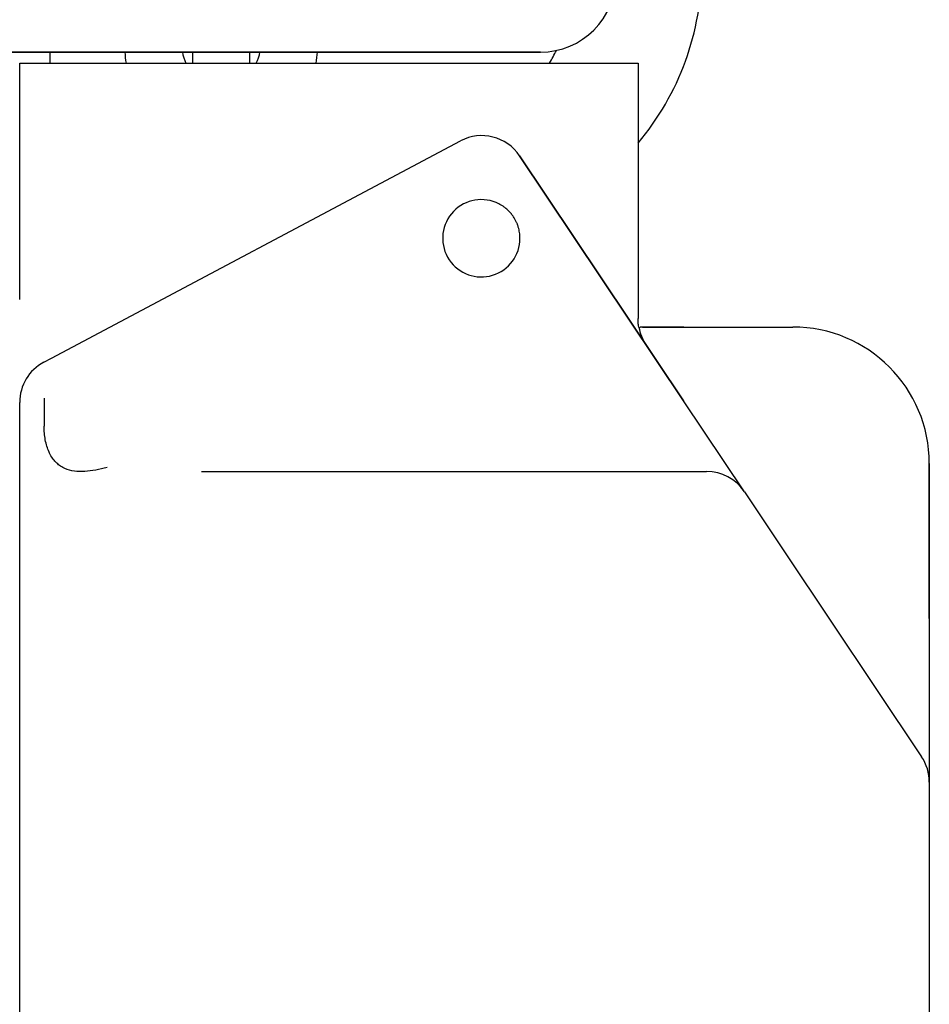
# Model space of a CAD drawing. Header units: millimetres. Extents: x 1088 to 3351, y -654 to 947.
# Tile 12 of 31: x 1887 to 1987, y 216 to 325. Entities that reach past the tile are written whole.
import ezdxf

# ---------------------------------------------------------------- set-up
doc = ezdxf.new("R2010")
doc.units = ezdxf.units.MM
doc.dimstyles.get("Standard").update_dxf_attribs({"dimtxt": 20, "dimasz": 10, "dimexe": 0.18, "dimexo": 0.0625, "dimgap": 10, "dimtad": 0, "dimtih": 1, "dimtoh": 1, "dimdsep": 46, "dimtxsty": 'Standard', "dimcen": 0.09, "dimclrd": 256, "dimclre": 256, "dimclrt": 256, "dimadec": 0, "dimazin": 0, "dimtfac": 1, "dimtofl": 0, "dimtmove": 0, "dimatfit": 3, "dimfxl": 0, "dimtolj": 1, "dimtzin": 0, "dimarcsym": 0})

# ---------------------------------------------------------------- blocks, each defined once
blk = doc.blocks.new('*D3')
at = {"lineweight": -2}
for p, q in [((1711.79, 353.28), (1711.79, 60.79)), ((1986.66, 240.78), (1986.66, 60.79)), ((1721.79, 60.97), (1814.22, 60.97)), ((1976.66, 60.97), (1884.22, 60.97))]:
    blk.add_line(p, q, dxfattribs=at)
at = {"lineweight": 18}
for points in [[(1721.79, 62.63), (1721.79, 59.3), (1711.79, 60.97)], [(1976.66, 62.63), (1976.66, 59.3), (1986.66, 60.97)]]:
    blk.add_solid(points, dxfattribs=at)
at = {"layer": 'Defpoints', "color": 0, "lineweight": 18}
for p in [(1711.79, 353.34), (1986.66, 240.84), (1986.66, 60.97)]:
    blk.add_point(p, dxfattribs=at)
at = {"lineweight": 18, "insert": (1849.22, 60.97), "char_height": 20, "width": 13.3333, "attachment_point": 5}
blk.add_mtext('\\A1;290', dxfattribs=at)

msp = doc.modelspace()

# ---------------------------------------------------------------- linework, layer by layer
for p, q in [((1764.634, 321.044), (1943.911, 321.044)), ((1943.911, 321.044), (1764.634, 321.044)), ((1890.017, 319.845), (1890.017, 321.044)), ((1905.657, 320.827), (1905.657, 319.844)), ((1911.957, 319.844), (1911.957, 320.827)), ((1886.661, 293.885), (1886.661, 319.844)), ((1886.661, 293.885), (1886.661, 319.844)), ((1886.661, 319.844), (1891.661, 319.844)), ((1891.661, 319.844), (1949.661, 319.844)), ((1949.661, 319.844), (1954.636, 319.844)), ((1954.636, 319.844), (1954.636, 291.763)), ((1890.175, 287.437), (1935.122, 311.286)), ((1890.175, 287.437), (1935.122, 311.286)), ((1959.633, 282.741), (1941.621, 309.651)), ((1941.621, 309.651), (1959.633, 282.741)), ((1954.823, 290.844), (1954.874, 290.844)), ((1959.661, 290.844), (1954.874, 290.844)), ((1959.661, 290.844), (1971.661, 290.844)), ((1959.661, 290.844), (1971.661, 290.844)), ((1889.317, 286.981), (1890.175, 287.437)), ((1889.317, 286.981), (1890.175, 287.437)), ((1886.661, 198.696), (1886.661, 282.565)), ((1886.661, 198.696), (1886.661, 282.565)), ((1889.34, 283.02), (1889.34, 279.959)), ((1966.327, 272.741), (1959.633, 282.741)), ((1906.661, 274.959), (1962.172, 274.959)), ((1986.661, 258.821), (1986.661, 275.844)), ((1986.661, 275.844), (1986.661, 258.821)), ((1966.327, 272.741), (1970.816, 266.034)), ((1966.327, 272.741), (1970.816, 266.034)), ((1970.816, 266.034), (1985.816, 243.624)), ((1986.661, 258.821), (1986.661, 240.843)), ((1985.81, 243.633), (1985.816, 243.624)), ((1986.661, 240.843), (1986.661, 139.844)), ((1986.661, 240.843), (1986.661, 139.844))]:
    msp.add_line(p, q)
for centre, radius, start, end in [((1931.661, 330.326), 30, 319.9812, 0), ((1943.911, 329.344), 8.3, 270, 0), ((1943.911, 329.344), 8.3, 270, 0), ((1908.207, 321.577), 10, 183.05297, 189.97734), ((1908.207, 321.577), 3.7, 188.27577, 207.92249), ((1908.807, 320.827), 3.15, 176.04141, 180), ((1908.807, 320.827), 3.15, 0, 3.95859), ((1909.407, 321.577), 3.7, 332.0775, 351.72422), ((1909.407, 321.577), 10, 350.02266, 356.94703), ((1927.661, 329.945), 20, 329.6671, 334.17076), ((1937.465, 306.87), 5, 33.79677, 117.95145), ((1937.411, 300.594), 4.25, 67.49706, 0.09649), ((1959.661, 291.688), 5, 189.71062, 213.79677), ((1971.661, 275.844), 15, 0, 90), ((1971.661, 275.844), 15, 0, 90), ((1891.661, 282.565), 5, 117.95145, 180), ((1962.172, 269.959), 5, 33.79677, 90), ((1981.661, 240.843), 5, 0, 33.79677)]:
    msp.add_arc(centre, radius, start, end)
for points, knots in [([(1941.661, 300.602), (1941.661, 300.812), (1941.645, 301.019), (1941.583, 301.429), (1941.538, 301.631), (1941.462, 301.881), (1941.446, 301.931), (1941.42, 302.005), (1941.411, 302.03), (1941.393, 302.079), (1941.347, 302.201), (1941.296, 302.321), (1941.163, 302.602), (1941.06, 302.782), (1940.887, 303.042), (1940.826, 303.126), (1940.746, 303.23), (1940.713, 303.271), (1940.646, 303.352), (1940.595, 303.41), (1940.42, 303.603), (1940.27, 303.746), (1940.029, 303.944), (1939.947, 304.007), (1939.819, 304.097), (1939.776, 304.126), (1939.688, 304.183), (1939.643, 304.211), (1939.419, 304.346), (1939.232, 304.44), (1939.038, 304.521)], [0, 0, 0, 0, 0.125, 0.125, 0.25, 0.25, 0.28125, 0.28125, 0.296875, 0.296875, 0.3125, 0.375, 0.375, 0.5, 0.5, 0.5625, 0.5625, 0.578125, 0.59375, 0.625, 0.625, 0.75, 0.75, 0.8125, 0.8125, 0.84375, 0.84375, 0.875, 0.875, 1, 1, 1, 1]), ([(1955.138, 290.844), (1955.157, 290.844), (1955.176, 290.844), (1955.323, 290.844), (1955.47, 290.844), (1955.715, 290.844), (1955.801, 290.844), (1955.936, 290.844), (1955.982, 290.844), (1956.076, 290.844), (1956.123, 290.844), (1956.366, 290.844), (1956.572, 290.844), (1957.217, 290.844), (1957.684, 290.844), (1958.411, 290.844), (1958.658, 290.844), (1959.033, 290.844), (1959.221, 290.844), (1959.441, 290.844), (1959.551, 290.844), (1959.598, 290.844), (1959.63, 290.844), (1959.645, 290.844), (1959.661, 290.844)], [0, 0, 0, 0, 0.0213383, 0.0213383, 0.1611471, 0.1611471, 0.2310515, 0.2310515, 0.2660037, 0.2660037, 0.3009559, 0.3009559, 0.4407647, 0.4407647, 0.7203824, 0.7203824, 0.8601912, 0.8601912, 0.9300956, 0.9650478, 0.9825239, 0.9912619, 0.9912619, 1, 1, 1, 1]), ([(1896.272, 275.417), (1896.169, 275.388), (1896.066, 275.36), (1895.54, 275.224), (1895.12, 275.133), (1894.306, 275.004), (1893.91, 274.965), (1893.138, 274.955), (1892.76, 274.983), (1892.047, 275.127), (1891.711, 275.242), (1891.238, 275.497), (1891.086, 275.596), (1890.801, 275.821), (1890.666, 275.947), (1890.412, 276.229), (1890.292, 276.388), (1890.073, 276.73), (1889.975, 276.914), (1889.798, 277.307), (1889.719, 277.517), (1889.582, 277.964), (1889.525, 278.2), (1889.433, 278.681), (1889.399, 278.928), (1889.352, 279.436), (1889.341, 279.697), (1889.34, 279.956), (1889.34, 279.957), (1889.34, 279.959)], [0, 0, 0, 0, 0.0293931, 0.0293931, 0.1506652, 0.1506652, 0.2719372, 0.2719372, 0.3932092, 0.3932092, 0.5144813, 0.5144813, 0.5751173, 0.5751173, 0.6357533, 0.6357533, 0.6963893, 0.6963893, 0.7570253, 0.7570253, 0.8176613, 0.8176613, 0.8782974, 0.8782974, 0.9389334, 0.9389334, 0.9995694, 0.9995694, 1, 1, 1, 1])]:
    msp.add_open_spline(points, degree=3, knots=knots)
for points in [[(1954.718, 290.844), (1954.691, 290.996), (1954.65, 291.301), (1954.636, 291.608), (1954.636, 291.763)], [(1954.733, 290.844), (1954.733, 290.844), (1954.728, 290.844), (1954.718, 290.844)]]:
    msp.add_open_spline(points, degree=3)

# ---------------------------------------------------------------- dimensions: what is measured, and where the dimension line sits
at = {"lineweight": 18}
dim = msp.add_linear_dim(base=(1986.661, 60.968), p1=(1711.788, 353.344), p2=(1986.661, 240.843), text='290', dimstyle='Standard', dxfattribs=at)
dim.commit()
dim.dimension.update_dxf_attribs({"geometry": '*D3', "text_midpoint": (1849.224, 60.968)})

doc.saveas('drawing.dxf')
